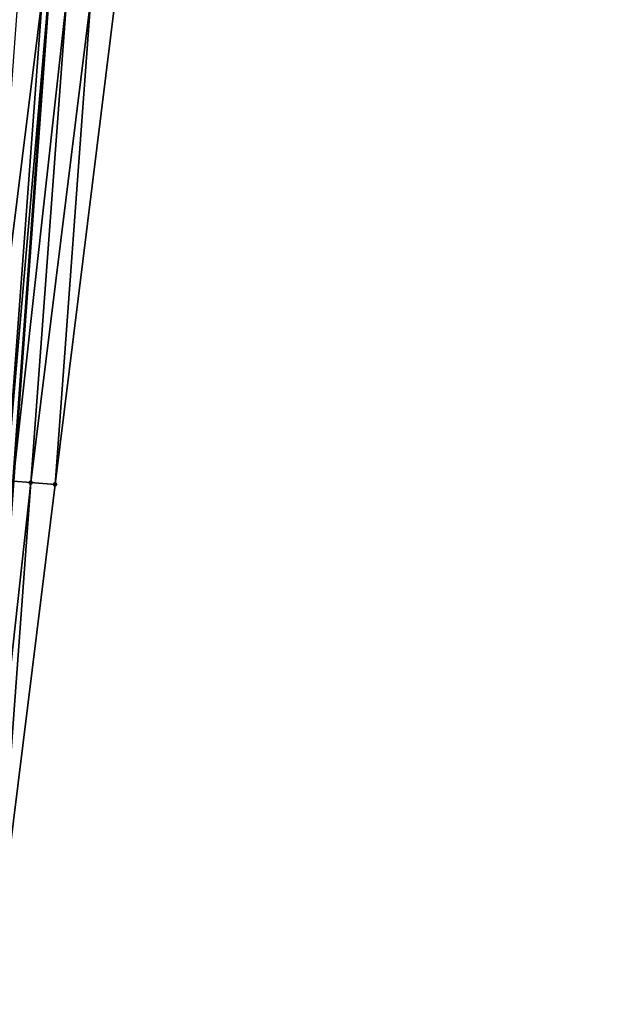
# Model space of a CAD drawing. Header units: feet. Extents: x 2017424 to 2024169, y 808042 to 818730.
# Tile 8 of 256: x 2023455 to 2023479, y 808307 to 808347. Entities that reach past the tile are written whole.
import ezdxf

# ---------------------------------------------------------------- set-up
doc = ezdxf.new("R2010")
doc.units = ezdxf.units.FT
doc.header["$MEASUREMENT"] = 0
for name, color, linetype, lineweight in [('EP_Travel Lane', 172, 'Continuous', 53), ('NB-Road Shots', 141, 'Continuous', 100), ('NB-Road X-Section', 40, 'Continuous', 13)]:
    doc.layers.add(name, color=color, linetype=linetype, lineweight=lineweight)
doc.layers.add('I-77-MM15-17_NB-Surface-BORDER', color=7, linetype='Continuous')
doc.layers.add('I-77-MM15-17_NB-Surface-TIN', color=7, linetype='Continuous')

msp = doc.modelspace()

# ---------------------------------------------------------------- linework, layer by layer
at = {"layer": 'EP_Travel Lane'}
msp.add_polyline3d([(2023477.28724312, 808627.4128463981, 257.0284670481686), (2023475.742724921, 808607.472637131, 256.9236377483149), (2023474.19820586, 808587.5324167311, 256.8360763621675), (2023472.653685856, 808567.5921841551, 256.7674357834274), (2023471.109165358, 808547.6519452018, 256.7089363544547), (2023469.564643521, 808527.7116889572, 256.6775101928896), (2023468.020118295, 808507.7713889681, 256.7147575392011), (2023466.475592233, 808487.8310781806, 256.7686009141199), (2023464.931065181, 808467.8907546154, 256.8429244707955), (2023463.386537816, 808447.9504270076, 256.9229423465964), (2023461.900557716, 808428.0821059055, 257.0086530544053), (2023460.440991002, 808408.1353261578, 257.08244919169), (2023458.981462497, 808388.1890685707, 257.2171678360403), (2023457.521962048, 808368.2431944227, 257.39662409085), (2023456.06245145, 808348.2971815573, 257.5598950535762), (2023454.602948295, 808328.3512704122, 257.7350356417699), (2023453.14345797, 808308.4055346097, 257.9306324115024), (2023451.683966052, 808288.4597770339, 258.1236780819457), (2023450.224492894, 808268.5142758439, 258.3466491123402), (2023448.765051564, 808248.5692096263, 258.6203824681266), (2023447.259993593, 808228.587331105, 258.8985682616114)], dxfattribs=at)
at = {"layer": 'I-77-MM15-17_NB-Surface-BORDER', "color": 3, "linetype": 'Continuous', "lineweight": -3}
msp.add_polyline3d([(2023479.114651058, 808627.2710651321, 256.9981541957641), (2023476.570370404, 808607.408421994, 256.9121527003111), (2023476.02009636, 808587.3910609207, 256.8099469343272), (2023475.469821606, 808567.3736907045, 256.7218928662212), (2023473.922542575, 808547.433666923, 256.6616515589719), (2023473.37226629, 808527.4162769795, 256.6046512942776), (2023471.824982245, 808507.4761885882, 256.6457828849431), (2023470.277698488, 808487.5361038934, 256.680756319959), (2023468.730413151, 808467.5959988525, 256.7481437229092), (2023466.186123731, 808447.7332427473, 256.8385146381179), (2023464.691739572, 808427.8752115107, 256.9214533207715), (2023463.218645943, 808407.9294816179, 257.0011474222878), (2023461.745585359, 808387.984199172, 257.1330493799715), (2023460.272552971, 808368.0392984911, 257.3094958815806), (2023458.799509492, 808348.0942476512, 257.4684212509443), (2023456.32921844, 808328.2233420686, 257.6846117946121), (2023453.858934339, 808308.3525305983, 257.9117814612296), (2023452.385911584, 808288.4077603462, 258.1034345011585), (2023452.198072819, 808268.3679908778, 258.2856015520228), (2023449.826223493, 808248.4904365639, 258.5739499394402), (2023447.94367309, 808228.5354414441, 258.8798459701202)], dxfattribs=at)
at = {"layer": 'I-77-MM15-17_NB-Surface-TIN', "color": 128, "linetype": 'Continuous', "lineweight": -3}
for points in [[(2023453.337420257, 808328.445026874, 257.768779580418), (2023455.807721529, 808348.316070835, 257.5687352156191), (2023454.810451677, 808348.3899144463, 257.5908026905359)], [(2023453.337420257, 808328.445026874, 257.768779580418), (2023454.334687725, 808328.3711509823, 257.742945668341), (2023455.807721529, 808348.316070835, 257.5687352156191)], [(2023454.334687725, 808328.3711509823, 257.742945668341), (2023456.06245145, 808348.2971815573, 257.5598950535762), (2023455.807721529, 808348.316070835, 257.5687352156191)], [(2023454.334687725, 808328.3711509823, 257.742945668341), (2023454.602948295, 808328.3512704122, 257.7350356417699), (2023456.06245145, 808348.2971815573, 257.5598950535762)], [(2023456.804983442, 808348.2421197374, 257.5341261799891), (2023456.06245145, 808348.2971815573, 257.5598950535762), (2023454.602948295, 808328.3512704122, 257.7350356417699)], [(2023455.331952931, 808328.297244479, 257.7135399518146), (2023456.804983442, 808348.2421197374, 257.5341261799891), (2023454.602948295, 808328.3512704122, 257.7350356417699)], [(2023455.331952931, 808328.297244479, 257.7135399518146), (2023457.80224484, 808348.1681616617, 257.4987029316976), (2023456.804983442, 808348.2421197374, 257.5341261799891)], [(2023455.331952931, 808328.297244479, 257.7135399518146), (2023456.32921844, 808328.2233420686, 257.6846117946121), (2023457.80224484, 808348.1681616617, 257.4987029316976)], [(2023456.32921844, 808328.2233420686, 257.6846117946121), (2023458.799509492, 808348.0942476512, 257.4684212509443), (2023457.80224484, 808348.1681616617, 257.4987029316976)], [(2023455.331952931, 808328.297244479, 257.7135399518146), (2023454.602948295, 808328.3512704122, 257.7350356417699), (2023453.14345797, 808308.4055346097, 257.9306324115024)], [(2023453.858934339, 808308.3525305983, 257.9117814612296), (2023455.331952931, 808328.297244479, 257.7135399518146), (2023453.14345797, 808308.4055346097, 257.9306324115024)], [(2023453.858934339, 808308.3525305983, 257.9117814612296), (2023456.32921844, 808328.2233420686, 257.6846117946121), (2023455.331952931, 808328.297244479, 257.7135399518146)]]:
    msp.add_3dface(points, dxfattribs=at)
at = {"layer": 'NB-Road Shots', "lineweight": 100}
for p in [(2023455.331952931, 808328.297244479, 257.7135399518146), (2023456.32921844, 808328.2233420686, 257.6846117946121)]:
    msp.add_point(p, dxfattribs=at)
at = {"layer": 'NB-Road X-Section', "extrusion": (-0.07365176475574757, -0.9972469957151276, 0.008593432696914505), "elevation": -955131.8074373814, "flags": 128}
msp.add_lwpolyline([(1958423.258382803, 8465.858110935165), (1958422.258382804, 8465.887040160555), (1958421.258382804, 8465.916446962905), (1958420.258382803, 8465.942281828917), (1958419.258382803, 8465.96448549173), (1958418.258382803, 8465.98712588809), (1958417.258382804, 8466.015259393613), (1958416.258382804, 8466.044996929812), (1958415.258382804, 8466.072648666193), (1958414.258382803, 8466.096588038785), (1958413.258382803, 8466.11677962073), (1958412.258382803, 8466.136669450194), (1958411.258382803, 8466.160243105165), (1958410.258382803, 8466.185706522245), (1958409.258382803, 8466.21031151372), (1958408.258382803, 8466.231233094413), (1958407.258382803, 8466.250321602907), (1958406.258382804, 8466.267906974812), (1958405.258382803, 8466.285710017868), (1958404.258382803, 8466.310590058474), (1958403.258382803, 8466.331020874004), (1958402.258382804, 8466.345531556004), (1958401.258382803, 8466.359616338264), (1958400.258382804, 8466.372810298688), (1958399.258382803, 8466.390351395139), (1958398.258382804, 8466.409196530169), (1958397.258382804, 8466.424165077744), (1958397.004900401, 8466.425758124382), (1958396.94794802, 8466.425804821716), (1958396.585662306, 8466.422111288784), (1958396.258382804, 8466.415942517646), (1958395.258382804, 8466.399169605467), (1958394.258382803, 8466.379197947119), (1958393.258382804, 8466.361781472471), (1958392.258382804, 8466.347062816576), (1958391.258382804, 8466.3328415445), (1958390.258382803, 8466.313405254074), (1958389.258382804, 8466.286800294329), (1958388.258382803, 8466.259167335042), (1958387.258382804, 8466.235644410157), (1958386.258382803, 8466.222573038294), (1958385.258382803, 8466.194171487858), (1958384.258382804, 8466.142327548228), (1958383.258382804, 8466.08467927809), (1958382.258382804, 8466.048478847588), (1958381.258382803, 8466.004981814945), (1958380.258382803, 8465.966593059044), (1958379.63194802, 8465.945671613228)], dxfattribs=at)

doc.saveas('drawing.dxf')
